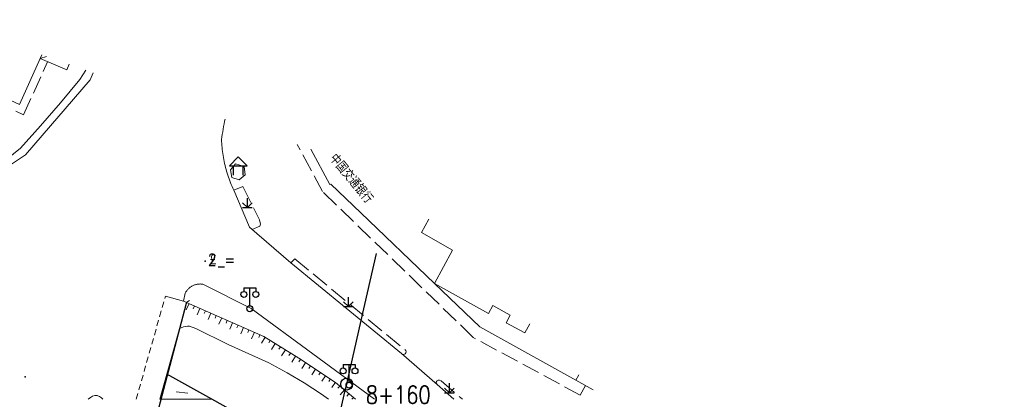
# Model space of a CAD drawing. Extents: x 39527407 to 39530665, y 3786466 to 3790957.
# Tile 100 of 113: x 39529167 to 39529333, y 3790257 to 3790321. Entities that reach past the tile are written whole.
import ezdxf
from ezdxf.enums import TextEntityAlignment as Align

# ---------------------------------------------------------------- set-up
doc = ezdxf.new("R2010")
doc.units = 0
doc.header["$PDSIZE"] = 0.2
doc.linetypes.add('X0', pattern=[4, 3, -1])
doc.linetypes.add('X70', pattern=[1.6, 1, -0.6])
doc.layers.get('0').update_dxf_attribs({"linetype": 'CONTINUOUS'})
for name, color, linetype in [('DLSS', 4, 'CONTINUOUS'), ('GXYZ', 2, 'CONTINUOUS'), ('JCDL_CLKZD', 142, 'CONTINUOUS'), ('JCDL_DMX_F', 30, 'CONTINUOUS'), ('JCDL_JMDD_F', 231, 'CONTINUOUS'), ('JCDL_JMDX_F', 231, 'CONTINUOUS'), ('JCDL_JTX_F', 100, 'CONTINUOUS'), ('JCDL_SXX_F', 5, 'CONTINUOUS'), ('JMD', 6, 'CONTINUOUS'), ('SXSS', 5, 'CONTINUOUS'), ('ZBTZ', 3, 'CONTINUOUS'), ('zdh', 7, 'CONTINUOUS'), ('断面线', 2, 'CONTINUOUS')]:
    doc.layers.add(name, color=color, linetype=linetype)
for name, color, linetype, lineweight in [('JCDL_JMDX', 1, 'CONTINUOUS', 0), ('JCDL_SXM', 5, 'CONTINUOUS', 0), ('JCDL_SXX', 5, 'CONTINUOUS', 0), ('JCDL_ZBX', 3, 'CONTINUOUS', 0), ('JCDL_ZBX_F', 7, 'CONTINUOUS', 0), ('TEXTL_ZJ', 7, 'CONTINUOUS', 0)]:
    doc.layers.add(name, color=color, linetype=linetype, lineweight=lineweight)
doc.styles.add('HZ', font='rs', dxfattribs={"width": 0.8, "bigfont": 'hztxt'})
doc.linetypes.add('10422', pattern='A,2,[150,AAA.SHX,S=1,R=0,X=0,Y=1],2,[177,AAA.SHX,S=1,R=0,X=0,Y=0.8],1e-09', length=4)
doc.linetypes.add('X41', pattern='A,1,[18,symbolt.shx,S=1,R=0,X=0,Y=0],2,[8,symbolt.shx,S=1,R=0,X=0,Y=0],1', length=4)
doc.linetypes.add('X49', pattern='A,0,[5,symbolt.shx,S=1,R=0,X=0,Y=0],-10', length=10)
doc.linetypes.add('X67', pattern='A,1,[150,symbolx.shx,S=1,R=0,X=0,Y=1],2,[153,symbolx.shx,S=1,R=0,X=0,Y=0.8],2,[145,symbolx.shx,S=1,R=0,X=0,Y=0],0,[150,symbolx.shx,S=1,R=0,X=0,Y=1],2,[153,symbolx.shx,S=1,R=0,X=0,Y=0.8],2,[150,symbolx.shx,S=1,R=0,X=0,Y=1],0.5,-0.5,[146,symbolx.shx,S=1,R=0,X=0,Y=0],-0.5,0.5,[153,symbolx.shx,S=1,R=0,X=0,Y=0.8],1', length=12)

# ---------------------------------------------------------------- blocks, each defined once
blk = doc.blocks.new('9530003')
at = {"color": 0}
for p, q in [((-0.8, 0), (0.8, 0)), ((0, 0), (0, 1.6))]:
    blk.add_line(p, q, dxfattribs=at)
at = {"color": 0, "linetype": 'Continuous'}
for points in [[(0, 0), (-0.8, 0.8)], [(0, 0), (0.8, 0.8)]]:
    blk.add_lwpolyline(points, dxfattribs=at)
blk = doc.blocks.new('3621000')
at = {"color": 0}
for p, q in [((0, 3.1), (-1.5, 1.6)), ((1.5, 1.6), (0, 3.1)), ((-1.5, 1.6), (1.5, 1.6)), ((-0.8, 0), (-0.8, 1.6)), ((0.8, 0), (0.8, 1.6))]:
    blk.add_line(p, q, dxfattribs=at)
blk = doc.blocks.new('3521000')
at = {"color": 0}
for p, q in [((-1, 3.5), (1, 3.5)), ((0, 0.5), (0, 3.5))]:
    blk.add_line(p, q, dxfattribs=at)
at = {"color": 0, "linetype": 'Continuous', "flags": 128}
for points in [[(-1, 3.5), (-1, 2.9)], [(1, 3.5), (1, 2.9)]]:
    blk.add_lwpolyline(points, dxfattribs=at)
at = {"color": 0}
for centre in [(-1, 2.4), (1, 2.4), (0, 0)]:
    blk.add_circle(centre, 0.5, dxfattribs=at)

msp = doc.modelspace()

# ---------------------------------------------------------------- linework, layer by layer
at = {"layer": 'DLSS', "linetype": 'Continuous', "lineweight": 20, "elevation": -38.58}
for points in [[(39529154.819, 3790294.01189), (39529158.58399, 3790294.01189), (39529159.65, 3790294.20689), (39529163.194, 3790295.26089), (39529164.992, 3790296.0619), (39529168.345, 3790298.29089), (39529179.179, 3790310.92089), (39529179.68956, 3790312.1009)], [(39529201.88324, 3790304.29483), (39529201.80539, 3790303.93452), (39529201.71576, 3790303.49713), (39529201.63082, 3790303.0588), (39529201.55056, 3790302.6196), (39529201.475, 3790302.17956), (39529201.40415, 3790301.73874), (39529201.33801, 3790301.29718), (39529201.27699, 3790300.85489), (39529201.29246, 3790300.51686), (39529201.31352, 3790300.17913), (39529201.33971, 3790299.84176), (39529201.37105, 3790299.50482), (39529201.40752, 3790299.16841), (39529201.44911, 3790298.83259), (39529201.49582, 3790298.49744), (39529201.54763, 3790298.16304), (39529201.60454, 3790297.82947), (39529201.66652, 3790297.49681), (39529201.73357, 3790297.16513), (39529201.80566, 3790296.83452), (39529201.88279, 3790296.50503), (39529201.906, 3790296.41189), (39529201.96493, 3790296.17677), (39529202.05207, 3790295.84979), (39529202.14418, 3790295.52418), (39529202.24124, 3790295.20002), (39529202.34324, 3790294.87737), (39529202.45014, 3790294.55631), (39529202.56192, 3790294.23692), (39529202.67856, 3790293.91927), (39529202.80003, 3790293.60343), (39529202.9263, 3790293.28949), (39529203.05734, 3790292.9775), (39529203.19312, 3790292.66755), (39529203.334, 3790292.35989), (39529206.005, 3790286.1159), (39529212.946, 3790280.1119), (39529231.55199, 3790264.83989), (39529237.54883, 3790259.62115), (39529240.32173, 3790257.15389)], [(39529191.84736, 3790274.51869), (39529194.91187, 3790273.66463), (39529195.19099, 3790275.0169), (39529195.24539, 3790275.12274), (39529195.30467, 3790275.22593), (39529195.36835, 3790275.32647), (39529195.43631, 3790275.42417), (39529195.50841, 3790275.51885), (39529195.58454, 3790275.61032), (39529195.66454, 3790275.69843), (39529195.74826, 3790275.78301), (39529195.83556, 3790275.8639), (39529195.92626, 3790275.94094), (39529196.0202, 3790276.01401), (39529196.1172, 3790276.08295), (39529196.21709, 3790276.14765), (39529196.31968, 3790276.20797), (39529196.37599, 3790276.23814), (39529196.42477, 3790276.26382), (39529196.53217, 3790276.31508), (39529196.64169, 3790276.36166), (39529196.75311, 3790276.40347), (39529196.86623, 3790276.44044), (39529196.98084, 3790276.4725), (39529197.09673, 3790276.49958), (39529197.21367, 3790276.52164), (39529197.33146, 3790276.53863), (39529197.44988, 3790276.55053), (39529197.56869, 3790276.55731), (39529197.68769, 3790276.55896), (39529197.80665, 3790276.55547), (39529197.92534, 3790276.54686), (39529198.04356, 3790276.53313), (39529198.161, 3790276.5139), (39529206.23599, 3790272.45889), (39529226.97484, 3790257.15389)]]:
    msp.add_lwpolyline(points, dxfattribs=at)
at = {"layer": 'DLSS', "linetype": 'X70', "lineweight": 0, "elevation": -38.58}
for points in [[(39529186.95462, 3790257.19633), (39529191.84736, 3790274.51869)], [(39529186.94273, 3790257.15389), (39529186.95462, 3790257.19633)]]:
    msp.add_lwpolyline(points, dxfattribs=at)
at = {"layer": 'DLSS', "linetype": 'Continuous', "lineweight": 0, "elevation": -38.58}
msp.add_lwpolyline([(39529178.85913, 3790257.15389), (39529179.23785, 3790257.48606), (39529179.57373, 3790257.70738), (39529179.99652, 3790257.78994), (39529180.40714, 3790257.78994), (39529180.76013, 3790257.6532), (39529181.11249, 3790257.41941), (39529181.31548, 3790257.15389)], dxfattribs=at)
at = {"layer": 'GXYZ', "linetype": 'Continuous', "elevation": -38.58, "flags": 128}
msp.add_lwpolyline([(39529173.54007, 3790190.35279), (39529195.38189, 3790273.3089)], dxfattribs=at)
at = {"layer": 'JCDL_CLKZD'}
msp.add_point((39529168.295, 3790260.92489, -38.58), dxfattribs=at)
at = {"layer": 'JCDL_DMX_F', "color": 3, "linetype": 'X41', "lineweight": 0, "elevation": -38.58}
msp.add_lwpolyline([(39529194.23995, 3790269.07774), (39529194.91202, 3790269.35032), (39529195.54117, 3790269.4462), (39529195.92506, 3790269.4462), (39529196.95942, 3790269.08399), (39529202.37148, 3790266.38101), (39529209.21051, 3790263.30806), (39529212.34005, 3790261.63246), (39529215.19416, 3790259.94028), (39529218.09927, 3790258.01764), (39529219.2486, 3790257.15389)], dxfattribs=at)
at = {"layer": 'JCDL_JMDX', "color": 6, "linetype": 'X0', "lineweight": 0, "elevation": -38.58}
for points in [[(39529148.816, 3790309.22289), (39529148.26667, 3790308.04661), (39529157.14099, 3790303.98589), (39529159.42982, 3790308.99675), (39529168.01872, 3790305.04684), (39529172.03916, 3790313.9494)], [(39529262.44944, 3790259.47066), (39529261.581, 3790257.83789), (39529243.581, 3790267.5779), (39529218.272, 3790292.10189), (39529214.00935, 3790300.02977)]]:
    msp.add_lwpolyline(points, dxfattribs=at)
at = {"layer": 'JCDL_JMDX', "color": 6, "linetype": 'Continuous', "lineweight": 0, "elevation": -38.58}
msp.add_lwpolyline([(39529170.783, 3790314.4769), (39529171.87672, 3790314.84887)], dxfattribs=at)
at = {"layer": 'JCDL_JMDX', "color": 6, "linetype": 'X67', "lineweight": 0, "elevation": -38.58}
msp.add_lwpolyline([(39529192.10891, 3790261.40778), (39529199.67647, 3790257.15389)], dxfattribs=at)
at = {"layer": 'JCDL_JMDX_F', "color": 18, "linetype": 'Continuous', "lineweight": 0, "true_color": 0x400000, "elevation": -38.58}
msp.add_lwpolyline([(39529204.24899, 3790294.0859), (39529205.25099, 3790294.93589), (39529205.09, 3790296.3499), (39529203.64899, 3790296.79589), (39529202.779, 3790295.7739), (39529202.992, 3790294.48189), (39529204.24899, 3790294.0859)], dxfattribs=at)
at = {"layer": 'JCDL_JTX_F', "linetype": 'Continuous', "lineweight": 0, "elevation": -38.58}
for points in [[(39529195.90738, 3790273.75839), (39529195.47208, 3790273.51238)], [(39529195.47208, 3790273.51238), (39529192.10891, 3790261.40778)], [(39529192.10891, 3790261.40778), (39529190.91794, 3790257.15389)]]:
    msp.add_lwpolyline(points, dxfattribs=at)
at = {"layer": 'JCDL_SXM', "linetype": 'Continuous', "lineweight": 0, "elevation": -38.58}
msp.add_lwpolyline([(39529199.67647, 3790257.15389), (39529190.91794, 3790257.15389), (39529192.10891, 3790261.40778), (39529199.67647, 3790257.15389)], dxfattribs=at)
at = {"layer": 'JCDL_SXX', "color": 142, "linetype": 'Continuous', "lineweight": 0, "true_color": 0x00a0e9, "elevation": -38.58}
for points in [[(39529194.91187, 3790273.66463), (39529208.37591, 3790267.74527), (39529214.256, 3790264.06398), (39529220.46078, 3790260.00362), (39529223.78676, 3790257.15389)], [(39529195.8273, 3790273.26217), (39529195.35692, 3790272.19224)], [(39529196.74274, 3790272.8597), (39529196.54151, 3790272.40199)], [(39529197.65818, 3790272.45724), (39529197.1871, 3790271.38573)], [(39529198.57361, 3790272.05477), (39529198.37238, 3790271.59706)], [(39529199.48905, 3790271.65231), (39529199.01727, 3790270.57922)], [(39529200.40448, 3790271.24985), (39529200.20325, 3790270.79213)], [(39529201.31992, 3790270.84738), (39529200.84745, 3790269.77271)], [(39529202.23535, 3790270.44492), (39529202.03412, 3790269.9872)], [(39529203.15079, 3790270.04245), (39529202.67762, 3790268.9662)], [(39529204.06623, 3790269.63999), (39529203.86499, 3790269.18227)], [(39529204.98166, 3790269.23752), (39529204.5078, 3790268.15969)], [(39529205.8971, 3790268.83506), (39529205.69586, 3790268.37734)], [(39529206.81253, 3790268.43259), (39529206.33754, 3790267.35219)], [(39529207.72797, 3790268.03013), (39529207.52674, 3790267.57241)], [(39529208.62358, 3790267.59021), (39529208.00095, 3790266.59569)], [(39529209.47117, 3790267.05957), (39529209.20585, 3790266.63577)], [(39529210.31877, 3790266.52892), (39529209.6891, 3790265.52316)], [(39529211.16636, 3790265.99828), (39529210.90104, 3790265.57448)], [(39529212.01396, 3790265.46763), (39529211.3779, 3790264.45166)], [(39529212.86155, 3790264.93699), (39529212.59623, 3790264.51319)], [(39529213.70915, 3790264.40634), (39529213.07517, 3790263.3937)], [(39529214.5529, 3790263.86969), (39529214.27911, 3790263.45131)], [(39529215.38966, 3790263.32212), (39529214.75236, 3790262.34825)], [(39529216.22642, 3790262.77455), (39529215.95263, 3790262.35617)], [(39529217.06318, 3790262.22698), (39529216.45004, 3790261.29003)], [(39529217.89994, 3790261.67941), (39529217.62615, 3790261.26103)], [(39529218.7367, 3790261.13185), (39529218.14772, 3790260.23181)], [(39529219.57346, 3790260.58428), (39529219.29967, 3790260.1659)], [(39529220.41022, 3790260.03671), (39529219.82576, 3790259.14358)], [(39529221.17429, 3790259.39228), (39529220.84312, 3790259.01033)], [(39529221.93368, 3790258.74162), (39529221.19935, 3790257.8947)], [(39529222.69308, 3790258.09097), (39529222.35421, 3790257.70014)], [(39529223.45247, 3790257.44031), (39529223.20413, 3790257.15389)]]:
    msp.add_lwpolyline(points, dxfattribs=at)
at = {"layer": 'JCDL_SXX_F', "color": 142, "linetype": 'Continuous', "lineweight": 0, "true_color": 0x00a0e9, "elevation": -38.58}
msp.add_lwpolyline([(39529195.62407, 3790258.18507), (39529193.64075, 3790258.44284)], dxfattribs=at)
at = {"layer": 'JCDL_ZBX', "color": 114, "linetype": 'X49', "lineweight": 0, "true_color": 0x009944, "elevation": -38.58}
msp.add_lwpolyline([(39529134.1683, 3790299.53616), (39529153.94418, 3790294.89445), (39529156.47305, 3790294.55759), (39529158.94572, 3790294.55759), (39529163.62061, 3790296.31478), (39529167.49057, 3790299.4345), (39529170.84126, 3790303.16793), (39529174.2305, 3790307.04932), (39529177.44756, 3790310.95272), (39529178.48089, 3790312.52602)], dxfattribs=at)
at = {"layer": 'JCDL_ZBX_F', "color": 114, "linetype": 'X0', "lineweight": 0, "true_color": 0x009944, "elevation": -38.58}
for points in [[(39529203.34697, 3790292.32958), (39529204.88828, 3790292.95919), (39529207.69114, 3790287.35618), (39529207.83787, 3790286.60989), (39529207.70448, 3790286.27672), (39529206.43085, 3790285.74753)], [(39529212.946, 3790280.1119), (39529213.58563, 3790280.79855), (39529232.26539, 3790265.3694), (39529232.31624, 3790265.13574), (39529232.26539, 3790264.97318), (39529232.13319, 3790264.80047), (39529231.9298, 3790264.69888), (39529231.71133, 3790264.70123)], [(39529237.54883, 3790259.62115), (39529237.39248, 3790259.81707), (39529237.36535, 3790259.91626), (39529237.37937, 3790260.05284), (39529237.44247, 3790260.18592), (39529237.53361, 3790260.31199), (39529237.67033, 3790260.38554), (39529237.9087, 3790260.38554), (39529238.18564, 3790260.27347), (39529241.78053, 3790257.15389)]]:
    msp.add_lwpolyline(points, dxfattribs=at)
at = {"layer": 'JMD', "color": 6, "linetype": 'Continuous', "lineweight": 0, "elevation": -38.58}
for points in [[(39529171.08136, 3790315.12862), (39529170.783, 3790314.4769), (39529167.31799, 3790306.7549), (39529158.787, 3790310.67389), (39529156.48499, 3790305.7119), (39529148.816, 3790309.22289), (39529154.30011, 3790321.031)], [(39529175.65753, 3790313.51906), (39529175.27899, 3790312.5889), (39529170.783, 3790314.4769), (39529171.08136, 3790315.12862)], [(39529261.32843, 3790261.28403), (39529260.82499, 3790260.35289), (39529244.691, 3790269.3569), (39529237.09529, 3790276.63646), (39529224.67364, 3790288.54111), (39529219.65499, 3790293.35089), (39529219.46, 3790293.3139), (39529216.26848, 3790299.23518)], [(39529240.1142, 3790282.27284), (39529234.902, 3790285.22489), (39529236.10337, 3790287.47994)], [(39529253.0766, 3790269.85346), (39529252.232, 3790268.31889), (39529249.134, 3790270.0039), (39529249.81399, 3790271.33689), (39529246.90507, 3790272.93792), (39529246.16699, 3790271.59689), (39529237.09529, 3790276.63646), (39529240.1142, 3790282.27284)], [(39529263.75996, 3790258.75892), (39529260.82499, 3790260.35289), (39529261.32843, 3790261.28403)]]:
    msp.add_lwpolyline(points, dxfattribs=at)
at = {"layer": 'SXSS', "linetype": '10422', "flags": 128}
msp.add_lwpolyline([(39529709.517, 3789683.98701), (39529708.31982, 3789686.03613), (39529708.34708, 3789686.54719), (39529708.57214, 3789687.96094), (39529708.98535, 3789689.58057), (39529709.01559, 3789690.77437), (39529708.78021, 3789691.94512), (39529708.099, 3789693.44189), (39529699.731, 3789707.5999), (39529698.26, 3789714.30789), (39529697.875, 3789715.6299), (39529697.48177, 3789716.43154), (39529696.83, 3789717.3609), (39529680.57707, 3789737.34876), (39529674.64409, 3789744.64515), (39529671.96556, 3789742.37463), (39529670.5004, 3789744.10308), (39529673.08288, 3789746.29217), (39529663.90439, 3789757.15389), (39529649.789, 3789773.8579), (39529622.53434, 3789806.60265), (39529598.71099, 3789835.22489), (39529585.315, 3789851.98789), (39529585.7501, 3789852.40603), (39529584.284, 3789854.2189), (39529582.843, 3789852.99461), (39529582.41696, 3789852.63264), (39529582.286, 3789852.65512), (39529581.88257, 3789852.73928), (39529581.49045, 3789852.86611), (39529580.99298, 3789853.09902), (39529580.64445, 3789853.31894), (39529580.22008, 3789853.6677), (39529579.8968, 3789854.01554), (39529579.61195, 3789854.40995), (39529579.47405, 3789854.64767), (39529579.25083, 3789855.14955), (39529579.07589, 3789855.81316), (39529579.02591, 3789856.63466), (39529581.17099, 3789858.38789), (39529579.73394, 3789860.29841), (39529579.252, 3789859.93589), (39529564.82, 3789879.37989), (39529530.048, 3789926.3139), (39529494.486, 3789974.6489), (39529493.35399, 3789975.71489), (39529491.669, 3789976.57289), (39529490.90699, 3789976.70189), (39529488.78199, 3789976.24789), (39529488.61765, 3789976.23357), (39529488.12304, 3789976.2221), (39529487.79319, 3789976.23464), (39529487.30214, 3789976.29874), (39529486.66195, 3789976.45847), (39529486.34794, 3789976.56022), (39529485.60265, 3789976.91277), (39529485.18298, 3789977.17478), (39529484.78909, 3789977.47416), (39529484.09199, 3789978.17489), (39529483.01991, 3789979.40502), (39529470.308, 3789993.9909), (39529469.82272, 3789994.76975), (39529469.50075, 3789995.62911), (39529469.40509, 3789996.07846), (39529469.34756, 3789996.68811), (39529469.35747, 3789997.14742), (39529469.38933, 3789997.45211), (39529469.715, 3789998.6299), (39529470.901, 3790001.5609), (39529469.998, 3790002.94689), (39529465.14299, 3790008.73589), (39529435.19275, 3790039.7996), (39529423.4, 3790051.76589), (39529388.43098, 3790085.8635), (39529362.604, 3790111.0469), (39529363.0965, 3790111.49656), (39529361.38401, 3790113.37991), (39529359.55199, 3790111.7609), (39529359.42546, 3790111.76832), (39529359.049, 3790111.8208), (39529358.44293, 3790112.00303), (39529358.21215, 3790112.10787), (39529357.99009, 3790112.2301), (39529357.67621, 3790112.44445), (39529357.34487, 3790112.73481), (39529356.84341, 3790113.38989), (39529356.67038, 3790113.72832), (39529356.51749, 3790114.14462), (39529356.44618, 3790114.45338), (39529356.39048, 3790115.08376), (39529358.1089, 3790116.87432), (39529356.0522, 3790119.04783), (39529355.731, 3790118.7439), (39529340.28299, 3790135.70989), (39529332.843, 3790143.60016), (39529326.073, 3790150.77989), (39529284.5943, 3790190.65503), (39529253.181, 3790220.8539), (39529244.16699, 3790229.8709), (39529242.72599, 3790231.0319), (39529241.308, 3790231.98189), (39529238.286, 3790233.68089), (39529233.895, 3790235.2209), (39529230.0989, 3790237.3755), (39529226.79299, 3790239.25189), (39529222.644, 3790242.90989), (39529220.224, 3790245.4899), (39529219.22733, 3790246.14698), (39529218.689, 3790246.50189), (39529199.67647, 3790257.15389), (39529192.10891, 3790261.40778)], dxfattribs=at)
at = {"layer": 'zdh', "color": 1}
msp.add_point((39529198.524, 3790280.39789, 1.377), dxfattribs=at)
at = {"layer": '断面线', "color": 1, "elevation": -38.58, "flags": 128}
msp.add_lwpolyline([(39529193.33807, 3790132.4593), (39529198.24324, 3790153.9994), (39529201.21527, 3790167.05052), (39529202.05371, 3790170.73234), (39529203.01161, 3790174.93878), (39529203.13853, 3790175.49615), (39529205.26105, 3790184.81675), (39529207.5062, 3790194.67592), (39529209.78788, 3790204.69547), (39529212.02555, 3790214.52175), (39529214.26703, 3790224.36476), (39529216.96899, 3790236.22991), (39529219.11342, 3790245.64677), (39529219.22733, 3790246.14698), (39529221.34857, 3790255.462), (39529222.06901, 3790258.62567), (39529222.31602, 3790259.71036), (39529222.48791, 3790260.46518), (39529224.75467, 3790270.41921), (39529227.32469, 3790281.70497)], dxfattribs=at)
at = {"layer": '断面线'}
msp.add_circle((39529222.31602, 3790259.71036, -38.58), 1, dxfattribs=at)

# ---------------------------------------------------------------- block references
at = {"layer": 'JCDL_JMDD_F'}
for name, p in [('3621000', (39529204.10503, 3790294.86135, -38.58)), ('3521000', (39529206.035, 3790272.40289, -38.58)), ('3521000', (39529222.719, 3790259.53689, -38.58))]:
    msp.add_blockref(name, p, dxfattribs=at)
at = {"layer": 'ZBTZ'}
for p in [(39529205.62774, 3790289.40679, -38.58), (39529222.60689, 3790272.76499, -38.58), (39529239.57242, 3790258.25755, -38.58)]:
    msp.add_blockref('9530003', p, dxfattribs=at)

# ---------------------------------------------------------------- texts
at = {"layer": 'TEXTL_ZJ', "style": 'HZ', "width": 0.8}
msp.add_text('中国交通银行', height=1.8, rotation=-50.3677363, dxfattribs=at).set_placement((39529218.8317, 3790297.23311, -38.58), align=Align.BOTTOM_LEFT)
at = {"layer": 'zdh', "linetype": 'Continuous', "style": 'HZ', "width": 0.8}
msp.add_text('2', height=2, dxfattribs=at).set_placement((39529199.023, 3790279.64789, 1.527))
at = {"layer": 'zdh', "color": 1, "style": 'HZ', "width": 0.8}
msp.add_text('￡_=', height=2, dxfattribs=at).set_placement((39529199.024, 3790279.64789, 1.377))
at = {"layer": '断面线', "linetype": 'Continuous', "style": 'HZ', "width": 0.8}
msp.add_text('8+160', height=3, dxfattribs=at).set_placement((39529236.43848, 3790257.9254, -38.58), align=Align.MIDDLE_RIGHT)

doc.saveas('drawing.dxf')
